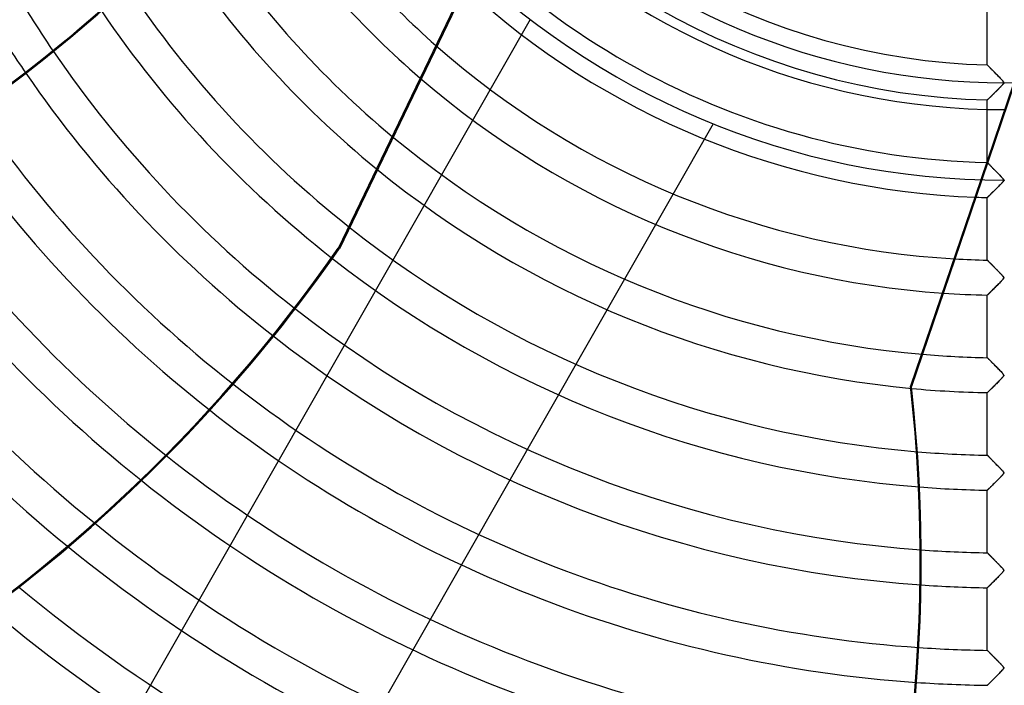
# Model space of a CAD drawing. Header units: millimetres. Extents: x -635 to 635, y -635 to 635.
# Tile 6 of 53: x -281 to 0, y -367 to -177. Entities that reach past the tile are written whole.
import ezdxf

# ---------------------------------------------------------------- set-up
doc = ezdxf.new("R2010")
doc.units = ezdxf.units.MM
doc.layers.add('HIDDEN', color=7, linetype='Continuous')
doc.layers.add('THICK', color=7, linetype='Continuous')

msp = doc.modelspace()

# ---------------------------------------------------------------- linework, layer by layer
at = {"layer": 'HIDDEN'}
for p, q in [((-138.94, -136.5), (-189.81, -242.13)), ((-5, -189.72), (-5, -171.87)), ((-5, -189.72), (-4.99, -189.73)), ((-4.99, -189.73), (-5, -189.72)), ((-4.99, -189.73), (-4.97, -189.75)), ((-4.96, -189.76), (-4.99, -189.73)), ((-4.97, -189.75), (-4.94, -189.78)), ((-4.92, -189.8), (-4.96, -189.76)), ((-4.94, -189.78), (-4.89, -189.83)), ((-4.86, -189.87), (-4.92, -189.8)), ((-4.89, -189.83), (-4.83, -189.9)), ((-4.78, -189.95), (-4.86, -189.87)), ((-4.83, -189.9), (-4.75, -189.97)), ((-4.69, -190.04), (-4.78, -189.95)), ((-4.75, -189.97), (-4.67, -190.06)), ((-4.58, -190.15), (-4.69, -190.04)), ((-4.67, -190.06), (-4.58, -190.16)), ((-4.46, -190.27), (-4.58, -190.15)), ((-4.58, -190.16), (-4.47, -190.26)), ((-4.47, -190.26), (-4.36, -190.38)), ((-4.33, -190.4), (-4.46, -190.27)), ((-4.36, -190.38), (-4.23, -190.51)), ((-4.19, -190.55), (-4.33, -190.4)), ((-4.23, -190.51), (-4.1, -190.64)), ((-4.05, -190.7), (-4.19, -190.55)), ((-4.1, -190.64), (-3.96, -190.78)), ((-3.89, -190.86), (-4.05, -190.7)), ((-3.96, -190.78), (-3.82, -190.93)), ((-3.73, -191.03), (-3.89, -190.86)), ((-3.82, -190.93), (-3.67, -191.08)), ((-3.55, -191.2), (-3.73, -191.03)), ((-3.67, -191.08), (-3.52, -191.24)), ((-3.37, -191.39), (-3.55, -191.2)), ((-3.52, -191.24), (-3.36, -191.4)), ((-3.19, -191.58), (-3.37, -191.39)), ((-3.36, -191.4), (-3.19, -191.57)), ((-3.19, -191.57), (-3.02, -191.74)), ((-2.99, -191.78), (-3.19, -191.58)), ((-3.02, -191.74), (-2.85, -191.92)), ((-2.79, -191.99), (-2.99, -191.78)), ((-2.85, -191.92), (-2.68, -192.1)), ((-2.58, -192.2), (-2.79, -191.99)), ((-2.68, -192.1), (-2.5, -192.28)), ((-2.36, -192.42), (-2.58, -192.2)), ((-2.5, -192.28), (-2.32, -192.47)), ((-2.14, -192.65), (-2.36, -192.42)), ((-2.32, -192.47), (-2.13, -192.65)), ((-1.91, -192.88), (-2.14, -192.65)), ((-2.13, -192.65), (-1.95, -192.84)), ((-1.95, -192.84), (-1.76, -193.03)), ((-1.69, -193.1), (-1.91, -192.88)), ((-1.76, -193.03), (-1.58, -193.22)), ((-1.48, -193.32), (-1.69, -193.1)), ((-1.58, -193.22), (-1.4, -193.41)), ((-1.29, -193.52), (-1.48, -193.32)), ((-1.4, -193.41), (-1.23, -193.59)), ((-1.11, -193.71), (-1.29, -193.52)), ((-1.23, -193.59), (-1.07, -193.75)), ((-0.94, -193.88), (-1.11, -193.71)), ((-1.07, -193.75), (-0.93, -193.9)), ((2.54, -194.76), (-6.9, -222.49)), ((2.87, -194.75), (-6.58, -222.5)), ((-1.69, -196.43), (-1.87, -196.61)), ((-1.85, -196.59), (-1.67, -196.41)), ((-1.5, -196.24), (-1.69, -196.43)), ((-1.67, -196.41), (-1.51, -196.24)), ((-1.51, -196.24), (-1.34, -196.08)), ((-1.32, -196.05), (-1.5, -196.24)), ((-1.34, -196.08), (-1.18, -195.91)), ((-1.15, -195.88), (-1.32, -196.05)), ((-1.18, -195.91), (-1.03, -195.75)), ((-0.99, -195.71), (-1.15, -195.88)), ((-1.03, -195.75), (-0.89, -195.6)), ((-0.84, -195.55), (-0.99, -195.71)), ((-0.8, -194.04), (-0.94, -193.88)), ((-0.93, -193.9), (-0.8, -194.04)), ((-0.89, -195.6), (-0.76, -195.46)), ((-0.71, -195.41), (-0.84, -195.55)), ((-0.8, -194.04), (-0.69, -194.16)), ((-0.67, -194.18), (-0.8, -194.04)), ((-0.76, -195.46), (-0.65, -195.34)), ((-0.6, -195.28), (-0.71, -195.41)), ((-0.69, -194.16), (-0.58, -194.28)), ((-0.57, -194.3), (-0.67, -194.18)), ((-0.65, -195.34), (-0.55, -195.22)), ((-0.51, -195.17), (-0.6, -195.28)), ((-0.58, -194.28), (-0.49, -194.4)), ((-0.49, -194.41), (-0.57, -194.3)), ((-0.55, -195.22), (-0.47, -195.12)), ((-0.43, -195.06), (-0.51, -195.17)), ((-0.49, -194.4), (-0.41, -194.51)), ((-0.42, -194.5), (-0.49, -194.41)), ((-0.47, -195.12), (-0.4, -195.02)), ((-0.37, -194.96), (-0.43, -195.06)), ((-0.37, -194.58), (-0.42, -194.5)), ((-0.41, -194.51), (-0.35, -194.61)), ((-0.4, -195.02), (-0.36, -194.94)), ((-0.34, -194.66), (-0.37, -194.58)), ((-0.33, -194.87), (-0.37, -194.96)), ((-0.36, -194.94), (-0.33, -194.87)), ((-0.35, -194.61), (-0.32, -194.7)), ((-0.32, -194.73), (-0.34, -194.66)), ((-0.32, -194.78), (-0.33, -194.87)), ((-0.33, -194.87), (-0.32, -194.8)), ((-0.32, -194.7), (-0.32, -194.78)), ((-0.32, -194.8), (-0.32, -194.73)), ((-4.74, -199.45), (-4.65, -199.36)), ((-4.66, -199.36), (-4.73, -199.44)), ((-4.57, -199.28), (-4.66, -199.36)), ((-4.65, -199.36), (-4.55, -199.26)), ((-4.48, -199.19), (-4.57, -199.28)), ((-4.55, -199.26), (-4.44, -199.15)), ((-4.37, -199.09), (-4.48, -199.19)), ((-4.44, -199.15), (-4.32, -199.03)), ((-4.26, -198.98), (-4.37, -199.09)), ((-4.32, -199.03), (-4.19, -198.91)), ((-4.14, -198.86), (-4.26, -198.98)), ((-4.19, -198.91), (-4.05, -198.77)), ((-4.02, -198.74), (-4.14, -198.86)), ((-4.05, -198.77), (-3.9, -198.63)), ((-3.89, -198.61), (-4.02, -198.74)), ((-3.9, -198.63), (-3.75, -198.48)), ((-3.74, -198.47), (-3.89, -198.61)), ((-3.75, -198.48), (-3.59, -198.32)), ((-3.6, -198.32), (-3.74, -198.47)), ((-3.44, -198.17), (-3.6, -198.32)), ((-3.59, -198.32), (-3.43, -198.16)), ((-3.28, -198.01), (-3.44, -198.17)), ((-3.43, -198.16), (-3.26, -197.99)), ((-3.11, -197.85), (-3.28, -198.01)), ((-3.26, -197.99), (-3.09, -197.82)), ((-2.94, -197.68), (-3.11, -197.85)), ((-3.09, -197.82), (-2.91, -197.65)), ((-2.77, -197.51), (-2.94, -197.68)), ((-2.91, -197.65), (-2.73, -197.47)), ((-2.6, -197.34), (-2.77, -197.51)), ((-2.73, -197.47), (-2.55, -197.29)), ((-2.42, -197.16), (-2.6, -197.34)), ((-2.55, -197.29), (-2.37, -197.11)), ((-2.24, -196.98), (-2.42, -197.16)), ((-2.37, -197.11), (-2.2, -196.94)), ((-2.06, -196.8), (-2.24, -196.98)), ((-2.2, -196.94), (-2.02, -196.76)), ((-1.87, -196.61), (-2.06, -196.8)), ((-2.02, -196.76), (-1.85, -196.59)), ((-4.99, -199.7), (-5, -199.7)), ((-5, -217.55), (-5, -199.7)), ((-5, -199.7), (-4.99, -199.7)), ((-4.99, -199.7), (-4.97, -199.67)), ((-4.98, -199.68), (-4.99, -199.7)), ((-4.95, -199.65), (-4.98, -199.68)), ((-4.97, -199.67), (-4.93, -199.64)), ((-4.91, -199.61), (-4.95, -199.65)), ((-4.93, -199.64), (-4.88, -199.59)), ((-4.86, -199.57), (-4.91, -199.61)), ((-4.88, -199.59), (-4.82, -199.52)), ((-4.8, -199.51), (-4.86, -199.57)), ((-4.82, -199.52), (-4.74, -199.45)), ((-4.73, -199.44), (-4.8, -199.51)), ((-83.22, -206.46), (-83.22, -206.46)), ((-5, -217.55), (-4.99, -217.56)), ((-4.99, -217.56), (-5, -217.55)), ((-4.99, -217.56), (-4.97, -217.59)), ((-4.98, -217.58), (-4.99, -217.56)), ((-4.95, -217.61), (-4.98, -217.58)), ((-4.97, -217.59), (-4.92, -217.63)), ((-4.91, -217.65), (-4.95, -217.61)), ((-4.92, -217.63), (-4.86, -217.69)), ((-4.86, -217.7), (-4.91, -217.65)), ((-4.86, -217.69), (-4.79, -217.77)), ((-4.79, -217.76), (-4.86, -217.7)), ((-4.72, -217.84), (-4.79, -217.76)), ((-4.79, -217.77), (-4.7, -217.86)), ((-4.64, -217.92), (-4.72, -217.84)), ((-4.7, -217.86), (-4.61, -217.96)), ((-4.55, -218.02), (-4.64, -217.92)), ((-4.61, -217.96), (-4.49, -218.07)), ((-4.45, -218.12), (-4.55, -218.02)), ((-4.49, -218.07), (-4.37, -218.2)), ((-4.34, -218.23), (-4.45, -218.12)), ((-4.37, -218.2), (-4.24, -218.33)), ((-4.23, -218.34), (-4.34, -218.23)), ((-4.24, -218.33), (-4.1, -218.47)), ((-4.11, -218.47), (-4.23, -218.34)), ((-3.98, -218.6), (-4.11, -218.47)), ((-4.1, -218.47), (-3.95, -218.62)), ((-3.85, -218.73), (-3.98, -218.6)), ((-3.95, -218.62), (-3.8, -218.78)), ((-3.71, -218.87), (-3.85, -218.73)), ((-3.8, -218.78), (-3.64, -218.94)), ((-3.57, -219.02), (-3.71, -218.87)), ((-3.64, -218.94), (-3.48, -219.11)), ((-3.42, -219.17), (-3.57, -219.02)), ((-3.48, -219.11), (-3.31, -219.28)), ((-3.26, -219.33), (-3.42, -219.17)), ((-3.31, -219.28), (-3.13, -219.46)), ((-3.1, -219.5), (-3.26, -219.33)), ((-3.13, -219.46), (-2.95, -219.64)), ((-2.93, -219.67), (-3.1, -219.5)), ((-2.95, -219.64), (-2.77, -219.83)), ((-2.76, -219.84), (-2.93, -219.67)), ((-2.77, -219.83), (-2.59, -220.02)), ((-2.58, -220.03), (-2.76, -219.84)), ((-2.59, -220.02), (-2.4, -220.21)), ((-2.39, -220.21), (-2.58, -220.03)), ((-2.4, -220.21), (-2.21, -220.4)), ((-2.21, -220.41), (-2.39, -220.21)), ((-2.21, -220.4), (-2.02, -220.6)), ((-2.01, -220.6), (-2.21, -220.41)), ((-2.02, -220.6), (-1.82, -220.8)), ((-1.82, -220.8), (-2.01, -220.6)), ((-1.82, -220.8), (-1.63, -221)), ((-1.64, -220.99), (-1.82, -220.8)), ((-1.46, -221.17), (-1.64, -220.99)), ((-1.63, -221), (-1.44, -221.19)), ((-1.3, -221.34), (-1.46, -221.17)), ((-1.44, -221.19), (-1.24, -221.39)), ((-1.14, -221.5), (-1.3, -221.34)), ((-1.24, -221.39), (-1.05, -221.59)), ((-0.99, -221.66), (-1.14, -221.5)), ((-1.05, -221.59), (-0.87, -221.79)), ((-0.86, -221.8), (-0.99, -221.66)), ((-0.87, -221.79), (-0.7, -221.98)), ((-0.75, -221.92), (-0.86, -221.8)), ((-2.11, -224.67), (-1.94, -224.51)), ((-1.94, -224.51), (-1.77, -224.34)), ((-1.77, -224.34), (-1.61, -224.18)), ((-1.61, -224.18), (-1.45, -224.01)), ((-1.45, -224.01), (-1.3, -223.85)), ((-1.3, -223.85), (-1.15, -223.7)), ((-1.15, -223.7), (-1, -223.55)), ((-1, -223.55), (-0.87, -223.41)), ((-0.87, -223.41), (-0.75, -223.28)), ((-0.64, -222.04), (-0.75, -221.92)), ((-0.75, -223.28), (-0.64, -223.16)), ((-0.7, -221.98), (-0.55, -222.15)), ((-0.56, -222.14), (-0.64, -222.04)), ((-0.64, -223.16), (-0.55, -223.05)), ((-0.49, -222.23), (-0.56, -222.14)), ((-0.55, -222.15), (-0.44, -222.29)), ((-0.55, -223.05), (-0.47, -222.95)), ((-0.43, -222.31), (-0.49, -222.23)), ((-0.47, -222.95), (-0.41, -222.86)), ((-0.44, -222.29), (-0.37, -222.41)), ((-0.38, -222.39), (-0.43, -222.31)), ((-0.41, -222.86), (-0.37, -222.78)), ((-0.35, -222.46), (-0.38, -222.39)), ((-0.37, -222.41), (-0.33, -222.51)), ((-0.37, -222.78), (-0.34, -222.71)), ((-0.33, -222.52), (-0.35, -222.46)), ((-0.34, -222.71), (-0.32, -222.65)), ((-0.33, -222.51), (-0.32, -222.6)), ((-0.32, -222.58), (-0.33, -222.52)), ((-0.32, -222.65), (-0.32, -222.58)), ((-4.93, -227.47), (-4.88, -227.42)), ((-4.88, -227.42), (-4.81, -227.35)), ((-4.81, -227.35), (-4.74, -227.28)), ((-4.74, -227.28), (-4.65, -227.19)), ((-4.65, -227.19), (-4.55, -227.09)), ((-4.55, -227.09), (-4.44, -226.98)), ((-4.44, -226.98), (-4.32, -226.86)), ((-4.32, -226.86), (-4.19, -226.74)), ((-4.19, -226.74), (-4.06, -226.61)), ((-4.06, -226.61), (-3.91, -226.47)), ((-3.91, -226.47), (-3.77, -226.32)), ((-3.77, -226.32), (-3.61, -226.17)), ((-3.61, -226.17), (-3.46, -226.01)), ((-3.46, -226.01), (-3.29, -225.85)), ((-3.29, -225.85), (-3.13, -225.69)), ((-3.13, -225.69), (-2.96, -225.52)), ((-2.96, -225.52), (-2.79, -225.35)), ((-2.79, -225.35), (-2.62, -225.18)), ((-2.62, -225.18), (-2.45, -225.01)), ((-2.45, -225.01), (-2.28, -224.84)), ((-2.28, -224.84), (-2.11, -224.67)), ((-5, -227.54), (-4.99, -227.53)), ((-4.99, -227.53), (-4.97, -227.51)), ((-4.97, -227.51), (-4.93, -227.47)), ((-189.81, -242.13), (-190.09, -242)), ((-4.99, -245.39), (-5, -245.38)), ((-4.97, -245.41), (-4.99, -245.39)), ((-4.94, -245.45), (-4.97, -245.41)), ((-4.89, -245.5), (-4.94, -245.45)), ((-4.83, -245.56), (-4.89, -245.5)), ((-4.75, -245.64), (-4.83, -245.56)), ((-4.67, -245.72), (-4.75, -245.64)), ((-4.58, -245.82), (-4.67, -245.72)), ((-4.47, -245.92), (-4.58, -245.82)), ((-4.36, -246.04), (-4.47, -245.92)), ((-4.24, -246.16), (-4.36, -246.04)), ((-4.11, -246.29), (-4.24, -246.16)), ((-3.98, -246.43), (-4.11, -246.29)), ((-3.84, -246.57), (-3.98, -246.43)), ((-3.69, -246.72), (-3.84, -246.57)), ((-3.54, -246.87), (-3.69, -246.72)), ((-3.38, -247.04), (-3.54, -246.87)), ((-3.22, -247.2), (-3.38, -247.04)), ((-3.05, -247.38), (-3.22, -247.2)), ((-2.87, -247.56), (-3.05, -247.38)), ((-2.69, -247.74), (-2.87, -247.56)), ((-2.5, -247.93), (-2.69, -247.74)), ((-2.31, -248.12), (-2.5, -247.93)), ((-2.12, -248.32), (-2.31, -248.12)), ((-1.92, -248.53), (-2.12, -248.32)), ((-1.72, -248.72), (-1.92, -248.53)), ((-1.54, -248.92), (-1.72, -248.72)), ((-1.36, -249.1), (-1.54, -248.92)), ((-1.2, -249.27), (-1.36, -249.1)), ((-1.04, -249.43), (-1.2, -249.27)), ((-0.9, -249.58), (-1.04, -249.43)), ((-0.78, -249.71), (-0.9, -249.58)), ((-0.67, -249.83), (-0.78, -249.71)), ((-0.58, -249.94), (-0.67, -249.83)), ((-2.49, -252.88), (-2.28, -252.67)), ((-2.28, -252.67), (-2.07, -252.46)), ((-2.07, -252.46), (-1.86, -252.25)), ((-1.86, -252.25), (-1.66, -252.05)), ((-1.66, -252.05), (-1.46, -251.85)), ((-1.46, -251.85), (-1.27, -251.65)), ((-1.27, -251.65), (-1.09, -251.46)), ((-1.09, -251.46), (-0.92, -251.28)), ((-0.92, -251.28), (-0.76, -251.12)), ((-0.76, -251.12), (-0.63, -250.97)), ((-0.63, -250.97), (-0.52, -250.84)), ((-0.5, -250.03), (-0.58, -249.94)), ((-0.52, -250.84), (-0.44, -250.73)), ((-0.44, -250.12), (-0.5, -250.03)), ((-0.39, -250.19), (-0.44, -250.12)), ((-0.44, -250.73), (-0.38, -250.64)), ((-0.35, -250.26), (-0.39, -250.19)), ((-0.38, -250.64), (-0.35, -250.57)), ((-0.33, -250.33), (-0.35, -250.26)), ((-0.35, -250.57), (-0.33, -250.51)), ((-0.32, -250.39), (-0.33, -250.33)), ((-0.33, -250.51), (-0.32, -250.45)), ((-0.32, -250.45), (-0.32, -250.39)), ((-5, -255.37), (-4.99, -255.36)), ((-4.99, -255.36), (-4.96, -255.33)), ((-4.96, -255.33), (-4.91, -255.27)), ((-4.91, -255.27), (-4.84, -255.2)), ((-4.84, -255.2), (-4.75, -255.12)), ((-4.75, -255.12), (-4.64, -255.01)), ((-4.64, -255.01), (-4.52, -254.89)), ((-4.52, -254.89), (-4.38, -254.76)), ((-4.38, -254.76), (-4.23, -254.61)), ((-4.23, -254.61), (-4.07, -254.45)), ((-4.07, -254.45), (-3.9, -254.28)), ((-3.9, -254.28), (-3.71, -254.1)), ((-3.71, -254.1), (-3.52, -253.91)), ((-3.52, -253.91), (-3.32, -253.71)), ((-3.32, -253.71), (-3.12, -253.51)), ((-3.12, -253.51), (-2.91, -253.3)), ((-2.91, -253.3), (-2.7, -253.09)), ((-2.7, -253.09), (-2.49, -252.88)), ((-4.99, -273.22), (-5, -273.21)), ((-4.96, -273.26), (-4.99, -273.22)), ((-4.91, -273.31), (-4.96, -273.26)), ((-4.84, -273.38), (-4.91, -273.31)), ((-4.76, -273.46), (-4.84, -273.38)), ((-4.65, -273.57), (-4.76, -273.46)), ((-4.54, -273.69), (-4.65, -273.57)), ((-4.41, -273.82), (-4.54, -273.69)), ((-4.26, -273.97), (-4.41, -273.82)), ((-4.11, -274.12), (-4.26, -273.97)), ((-3.94, -274.29), (-4.11, -274.12)), ((-3.77, -274.47), (-3.94, -274.29)), ((-3.59, -274.65), (-3.77, -274.47)), ((-3.39, -274.85), (-3.59, -274.65)), ((-3.19, -275.06), (-3.39, -274.85)), ((-2.98, -275.27), (-3.19, -275.06)), ((-2.76, -275.5), (-2.98, -275.27)), ((-2.53, -275.73), (-2.76, -275.5)), ((-2.29, -275.97), (-2.53, -275.73)), ((-2.05, -276.22), (-2.29, -275.97)), ((-1.81, -276.46), (-2.05, -276.22)), ((-1.57, -276.7), (-1.81, -276.46)), ((-1.36, -276.93), (-1.57, -276.7)), ((-1.15, -277.14), (-1.36, -276.93)), ((-0.97, -277.33), (-1.15, -277.14)), ((-0.81, -277.5), (-0.97, -277.33)), ((-0.67, -277.66), (-0.81, -277.5)), ((-0.56, -277.79), (-0.67, -277.66)), ((-0.47, -277.9), (-0.56, -277.79)), ((-0.4, -278), (-0.47, -277.9)), ((-0.35, -278.09), (-0.4, -278)), ((-2.76, -280.98), (-2.55, -280.77)), ((-2.55, -280.77), (-2.35, -280.57)), ((-2.35, -280.57), (-2.14, -280.36)), ((-2.14, -280.36), (-1.94, -280.16)), ((-1.94, -280.16), (-1.74, -279.96)), ((-1.74, -279.96), (-1.55, -279.76)), ((-1.55, -279.76), (-1.36, -279.57)), ((-1.36, -279.57), (-1.18, -279.38)), ((-1.18, -279.38), (-1, -279.2)), ((-1, -279.2), (-0.84, -279.03)), ((-0.84, -279.03), (-0.7, -278.87)), ((-0.7, -278.87), (-0.58, -278.74)), ((-0.58, -278.74), (-0.48, -278.61)), ((-0.48, -278.61), (-0.41, -278.51)), ((-0.41, -278.51), (-0.35, -278.41)), ((-0.33, -278.17), (-0.35, -278.09)), ((-0.35, -278.41), (-0.33, -278.33)), ((-0.32, -278.25), (-0.33, -278.17)), ((-0.33, -278.33), (-0.32, -278.25)), ((-5, -283.2), (-4.99, -283.19)), ((-4.99, -283.19), (-4.96, -283.15)), ((-4.96, -283.15), (-4.91, -283.1)), ((-4.91, -283.1), (-4.84, -283.03)), ((-4.84, -283.03), (-4.75, -282.95)), ((-4.75, -282.95), (-4.64, -282.84)), ((-4.64, -282.84), (-4.52, -282.72)), ((-4.52, -282.72), (-4.39, -282.59)), ((-4.39, -282.59), (-4.24, -282.45)), ((-4.24, -282.45), (-4.08, -282.29)), ((-4.08, -282.29), (-3.91, -282.13)), ((-3.91, -282.13), (-3.74, -281.95)), ((-3.74, -281.95), (-3.55, -281.77)), ((-3.55, -281.77), (-3.36, -281.58)), ((-3.36, -281.58), (-3.17, -281.38)), ((-3.17, -281.38), (-2.96, -281.18)), ((-2.96, -281.18), (-2.76, -280.98)), ((-4.99, -301.05), (-5, -301.04)), ((-4.97, -301.07), (-4.99, -301.05)), ((-4.94, -301.1), (-4.97, -301.07)), ((-4.9, -301.15), (-4.94, -301.1)), ((-4.84, -301.21), (-4.9, -301.15)), ((-4.77, -301.27), (-4.84, -301.21)), ((-4.7, -301.35), (-4.77, -301.27)), ((-4.61, -301.44), (-4.7, -301.35)), ((-4.51, -301.54), (-4.61, -301.44)), ((-4.4, -301.65), (-4.51, -301.54)), ((-4.29, -301.77), (-4.4, -301.65)), ((-4.17, -301.89), (-4.29, -301.77)), ((-4.04, -302.02), (-4.17, -301.89)), ((-3.91, -302.15), (-4.04, -302.02)), ((-3.77, -302.29), (-3.91, -302.15)), ((-3.62, -302.44), (-3.77, -302.29)), ((-3.47, -302.6), (-3.62, -302.44)), ((-3.31, -302.76), (-3.47, -302.6)), ((-3.15, -302.92), (-3.31, -302.76)), ((-2.98, -303.1), (-3.15, -302.92)), ((-2.81, -303.27), (-2.98, -303.1)), ((-2.63, -303.46), (-2.81, -303.27)), ((-2.44, -303.64), (-2.63, -303.46)), ((-2.25, -303.84), (-2.44, -303.64)), ((-2.06, -304.04), (-2.25, -303.84)), ((-1.86, -304.23), (-2.06, -304.04)), ((-1.67, -304.43), (-1.86, -304.23)), ((-1.5, -304.61), (-1.67, -304.43)), ((-1.33, -304.78), (-1.5, -304.61)), ((-1.17, -304.95), (-1.33, -304.78)), ((-1.02, -305.1), (-1.17, -304.95)), ((-0.88, -305.25), (-1.02, -305.1)), ((-0.77, -305.38), (-0.88, -305.25)), ((-0.66, -305.49), (-0.77, -305.38)), ((-0.57, -305.6), (-0.66, -305.49)), ((-0.49, -305.7), (-0.57, -305.6)), ((-0.42, -305.8), (-0.49, -305.7)), ((-0.36, -305.9), (-0.42, -305.8)), ((-0.33, -305.98), (-0.36, -305.9)), ((-0.32, -306.06), (-0.33, -305.98)), ((-0.32, -306.14), (-0.32, -306.06)), ((-2.88, -308.93), (-2.68, -308.73)), ((-2.68, -308.73), (-2.48, -308.53)), ((-2.48, -308.53), (-2.28, -308.33)), ((-2.28, -308.33), (-2.09, -308.13)), ((-2.09, -308.13), (-1.89, -307.93)), ((-1.89, -307.93), (-1.7, -307.74)), ((-1.7, -307.74), (-1.51, -307.54)), ((-1.51, -307.54), (-1.32, -307.35)), ((-1.32, -307.35), (-1.14, -307.17)), ((-1.14, -307.17), (-0.97, -306.99)), ((-0.97, -306.99), (-0.81, -306.82)), ((-0.81, -306.82), (-0.68, -306.67)), ((-0.68, -306.67), (-0.56, -306.54)), ((-0.56, -306.54), (-0.47, -306.42)), ((-0.47, -306.42), (-0.4, -306.32)), ((-0.4, -306.32), (-0.35, -306.22)), ((-0.35, -306.22), (-0.32, -306.14)), ((-5, -311.02), (-4.99, -311.02)), ((-4.99, -311.02), (-4.96, -310.99)), ((-4.96, -310.99), (-4.91, -310.94)), ((-4.91, -310.94), (-4.85, -310.88)), ((-4.85, -310.88), (-4.77, -310.79)), ((-4.77, -310.79), (-4.67, -310.7)), ((-4.67, -310.7), (-4.55, -310.59)), ((-4.55, -310.59), (-4.43, -310.46)), ((-4.43, -310.46), (-4.29, -310.32)), ((-4.29, -310.32), (-4.14, -310.18)), ((-4.14, -310.18), (-3.98, -310.02)), ((-3.98, -310.02), (-3.82, -309.85)), ((-3.82, -309.85), (-3.64, -309.68)), ((-3.64, -309.68), (-3.46, -309.5)), ((-3.46, -309.5), (-3.27, -309.31)), ((-3.27, -309.31), (-3.08, -309.12)), ((-3.08, -309.12), (-2.88, -308.93)), ((-4.99, -328.88), (-5, -328.87)), ((-4.97, -328.9), (-4.99, -328.88)), ((-4.94, -328.93), (-4.97, -328.9)), ((-4.9, -328.97), (-4.94, -328.93)), ((-4.85, -329.03), (-4.9, -328.97)), ((-4.78, -329.09), (-4.85, -329.03)), ((-4.7, -329.17), (-4.78, -329.09)), ((-4.62, -329.26), (-4.7, -329.17)), ((-4.52, -329.36), (-4.62, -329.26)), ((-4.42, -329.46), (-4.52, -329.36)), ((-4.31, -329.57), (-4.42, -329.46)), ((-4.19, -329.69), (-4.31, -329.57)), ((-4.07, -329.82), (-4.19, -329.69)), ((-3.93, -329.96), (-4.07, -329.82)), ((-3.8, -330.09), (-3.93, -329.96)), ((-3.65, -330.24), (-3.8, -330.09)), ((-3.5, -330.39), (-3.65, -330.24)), ((-3.35, -330.55), (-3.5, -330.39)), ((-3.19, -330.71), (-3.35, -330.55)), ((-3.02, -330.89), (-3.19, -330.71)), ((-2.84, -331.06), (-3.02, -330.89)), ((-2.67, -331.24), (-2.84, -331.06)), ((-2.48, -331.43), (-2.67, -331.24)), ((-2.29, -331.62), (-2.48, -331.43)), ((-2.1, -331.82), (-2.29, -331.62)), ((-1.9, -332.02), (-2.1, -331.82)), ((-1.72, -332.21), (-1.9, -332.02)), ((-1.54, -332.39), (-1.72, -332.21)), ((-1.36, -332.57), (-1.54, -332.39)), ((-1.2, -332.74), (-1.36, -332.57)), ((-1.05, -332.89), (-1.2, -332.74)), ((-0.92, -333.04), (-1.05, -332.89)), ((-0.79, -333.17), (-0.92, -333.04)), ((-0.69, -333.29), (-0.79, -333.17)), ((-0.59, -333.4), (-0.69, -333.29)), ((-0.51, -333.5), (-0.59, -333.4)), ((-0.43, -333.6), (-0.51, -333.5)), ((-0.46, -334.23), (-0.39, -334.12)), ((-0.37, -333.7), (-0.43, -333.6)), ((-0.39, -334.12), (-0.34, -334.03)), ((-0.34, -333.78), (-0.37, -333.7)), ((-0.32, -333.86), (-0.34, -333.78)), ((-0.34, -334.03), (-0.32, -333.94)), ((-0.32, -333.94), (-0.32, -333.86)), ((-3.25, -337.12), (-3.06, -336.93)), ((-3.06, -336.93), (-2.86, -336.73)), ((-2.86, -336.73), (-2.67, -336.54)), ((-2.67, -336.54), (-2.47, -336.34)), ((-2.47, -336.34), (-2.27, -336.14)), ((-2.27, -336.14), (-2.07, -335.94)), ((-2.07, -335.94), (-1.87, -335.74)), ((-1.87, -335.74), (-1.68, -335.54)), ((-1.68, -335.54), (-1.49, -335.35)), ((-1.49, -335.35), (-1.3, -335.16)), ((-1.3, -335.16), (-1.12, -334.97)), ((-1.12, -334.97), (-0.95, -334.79)), ((-0.95, -334.79), (-0.79, -334.63)), ((-0.79, -334.63), (-0.66, -334.48)), ((-0.66, -334.48), (-0.55, -334.35)), ((-0.55, -334.35), (-0.46, -334.23)), ((-5, -338.85), (-4.99, -338.84)), ((-4.99, -338.84), (-4.96, -338.81)), ((-4.96, -338.81), (-4.91, -338.77)), ((-4.91, -338.77), (-4.84, -338.7)), ((-4.84, -338.7), (-4.76, -338.62)), ((-4.76, -338.62), (-4.66, -338.52)), ((-4.66, -338.52), (-4.55, -338.4)), ((-4.55, -338.4), (-4.42, -338.28)), ((-4.42, -338.28), (-4.28, -338.14)), ((-4.28, -338.14), (-4.13, -337.99)), ((-4.13, -337.99), (-3.97, -337.83)), ((-3.97, -337.83), (-3.8, -337.67)), ((-3.8, -337.67), (-3.62, -337.49)), ((-3.62, -337.49), (-3.44, -337.31)), ((-3.44, -337.31), (-3.25, -337.12)), ((-4.99, -356.71), (-5, -356.7)), ((-4.98, -356.72), (-4.99, -356.71)), ((-4.95, -356.75), (-4.98, -356.72)), ((-4.91, -356.8), (-4.95, -356.75)), ((-4.85, -356.85), (-4.91, -356.8)), ((-4.79, -356.91), (-4.85, -356.85)), ((-4.72, -356.98), (-4.79, -356.91)), ((-4.64, -357.07), (-4.72, -356.98)), ((-4.55, -357.16), (-4.64, -357.07)), ((-4.45, -357.26), (-4.55, -357.16)), ((-4.35, -357.36), (-4.45, -357.26)), ((-4.24, -357.47), (-4.35, -357.36)), ((-4.12, -357.59), (-4.24, -357.47)), ((-4, -357.72), (-4.12, -357.59)), ((-3.87, -357.85), (-4, -357.72)), ((-3.74, -357.98), (-3.87, -357.85)), ((-3.6, -358.12), (-3.74, -357.98)), ((-3.45, -358.27), (-3.6, -358.12)), ((-3.31, -358.42), (-3.45, -358.27)), ((-3.15, -358.58), (-3.31, -358.42)), ((-2.99, -358.74), (-3.15, -358.58)), ((-2.83, -358.9), (-2.99, -358.74)), ((-2.66, -359.08), (-2.83, -358.9)), ((-2.49, -359.25), (-2.66, -359.08)), ((-2.31, -359.43), (-2.49, -359.25)), ((-2.13, -359.62), (-2.31, -359.43)), ((-1.95, -359.8), (-2.13, -359.62)), ((-1.77, -359.98), (-1.95, -359.8)), ((-1.6, -360.15), (-1.77, -359.98)), ((-1.44, -360.32), (-1.6, -360.15)), ((-1.28, -360.48), (-1.44, -360.32)), ((-1.14, -360.63), (-1.28, -360.48)), ((-1.01, -360.77), (-1.14, -360.63)), ((-0.88, -360.9), (-1.01, -360.77)), ((-0.77, -361.02), (-0.88, -360.9)), ((-0.68, -361.12), (-0.77, -361.02)), ((-0.74, -362.39), (-0.57, -362.2)), ((-0.59, -361.22), (-0.68, -361.12)), ((-0.51, -361.32), (-0.59, -361.22)), ((-0.57, -362.2), (-0.46, -362.06)), ((-0.44, -361.41), (-0.51, -361.32)), ((-0.46, -362.06), (-0.39, -361.95)), ((-0.39, -361.5), (-0.44, -361.41)), ((-0.35, -361.58), (-0.39, -361.5)), ((-0.39, -361.95), (-0.35, -361.87)), ((-0.32, -361.65), (-0.35, -361.58)), ((-0.35, -361.87), (-0.32, -361.79)), ((-0.32, -361.72), (-0.32, -361.65)), ((-0.32, -361.79), (-0.32, -361.72)), ((-3.45, -365.15), (-3.21, -364.91)), ((-3.21, -364.91), (-2.96, -364.65)), ((-2.96, -364.65), (-2.7, -364.4)), ((-2.7, -364.4), (-2.44, -364.14)), ((-2.44, -364.14), (-2.18, -363.88)), ((-2.18, -363.88), (-1.92, -363.61)), ((-1.92, -363.61), (-1.66, -363.35)), ((-1.66, -363.35), (-1.41, -363.1)), ((-1.41, -363.1), (-1.17, -362.84)), ((-1.17, -362.84), (-0.94, -362.61)), ((-0.94, -362.61), (-0.74, -362.39)), ((-5, -366.68), (-4.98, -366.67)), ((-4.98, -366.67), (-4.94, -366.62)), ((-4.94, -366.62), (-4.86, -366.55)), ((-4.86, -366.55), (-4.76, -366.44)), ((-4.76, -366.44), (-4.63, -366.32)), ((-4.63, -366.32), (-4.48, -366.17)), ((-4.48, -366.17), (-4.31, -365.99)), ((-4.31, -365.99), (-4.12, -365.81)), ((-4.12, -365.81), (-3.91, -365.6)), ((-3.91, -365.6), (-3.69, -365.38)), ((-3.69, -365.38), (-3.45, -365.15))]:
    msp.add_line(p, q, dxfattribs=at)
for radius, start, end in [(606.5, 180.00002, 0), (500, 180, 0), (495, 180, 0), (556.5, 180, 0), (551.5, 180, 0), (194.78, 180, 0), (189.78, 212.1097, 268.4903), (199.76, 212.0342, 268.5658), (217.61, 211.9166, 268.6834), (227.59, 227.3568, 267.9208), (328.91, 211.471, 214.4095), (338.89, 211.4454, 214.5254), (245.44, 228.6207, 266.6734), (255.41, 229.2475, 266.0545), (273.26, 230.2504, 265.0644), (283.24, 230.7546, 264.6155), (301.08, 231.5704, 265.2471), (311.06, 231.8819, 265.5088), (495.86, 211.1778, 269.4222), (328.91, 231.9707, 265.8381), (505.84, 211.1664, 269.4336), (338.89, 231.9642, 265.954), (523.68, 211.1471, 269.453), (533.66, 211.1368, 269.4632), (356.74, 231.8647, 266.0557), (366.71, 231.7648, 266.0597), (384.56, 231.5162, 265.984), (394.54, 231.3413, 265.8996), (412.38, 230.9709, 265.6815), (422.37, 230.7341, 265.5251), (440.21, 230.2618, 265.1896), (450.19, 229.9722, 264.9731), (468.04, 229.4121, 264.5383), (478.01, 229.0766, 264.2703)]:
    msp.add_arc((0, 0), radius, start, end, dxfattribs=at)
msp.add_ellipse((-549.48, 11.08), major_axis=(193.17, 401.11), ratio=0.987688, start_param=-2.280953, end_param=-1.73342, dxfattribs=at)
at = {"layer": 'THICK'}
for p, q in [((-190.09, -242), (-151.91, -162.71)), ((-135.34, -176.73), (-270.86, -414.31)), ((-83.22, -206.46), (-218.74, -444.04)), ((-6.9, -222.49), (-26.92, -281.31)), ((-6.58, -222.5), (-26.64, -281.44)), ((-2.08, -224.64), (-2.34, -224.91)), ((-1.82, -224.39), (-2.08, -224.64)), ((-1.58, -224.14), (-1.82, -224.39)), ((-1.35, -223.91), (-1.58, -224.14)), ((-1.15, -223.7), (-1.35, -223.91)), ((-0.96, -223.51), (-1.15, -223.7)), ((-0.8, -223.33), (-0.96, -223.51)), ((-0.65, -223.17), (-0.8, -223.33)), ((-0.53, -223.02), (-0.65, -223.17)), ((-0.43, -222.89), (-0.53, -223.02)), ((-0.37, -222.78), (-0.43, -222.89)), ((-0.33, -222.69), (-0.37, -222.78)), ((-0.32, -222.6), (-0.33, -222.69)), ((-4.9, -227.43), (-4.95, -227.49)), ((-4.82, -227.35), (-4.9, -227.43)), ((-4.72, -227.26), (-4.82, -227.35)), ((-4.6, -227.14), (-4.72, -227.26)), ((-4.46, -227.01), (-4.6, -227.14)), ((-4.31, -226.86), (-4.46, -227.01)), ((-4.14, -226.69), (-4.31, -226.86)), ((-3.96, -226.52), (-4.14, -226.69)), ((-3.77, -226.33), (-3.96, -226.52)), ((-3.56, -226.12), (-3.77, -226.33)), ((-3.34, -225.9), (-3.56, -226.12)), ((-3.11, -225.67), (-3.34, -225.9)), ((-2.86, -225.43), (-3.11, -225.67)), ((-2.61, -225.17), (-2.86, -225.43)), ((-2.34, -224.91), (-2.61, -225.17)), ((-4.99, -227.52), (-5, -227.54)), ((-5, -245.38), (-5, -227.54)), ((-4.95, -227.49), (-4.99, -227.52)), ((-5, -245.38), (-4.99, -245.39)), ((-4.99, -245.39), (-4.98, -245.41)), ((-4.98, -245.41), (-4.95, -245.44)), ((-4.95, -245.44), (-4.91, -245.48)), ((-4.91, -245.48), (-4.86, -245.53)), ((-4.86, -245.53), (-4.8, -245.59)), ((-4.8, -245.59), (-4.73, -245.66)), ((-4.73, -245.66), (-4.65, -245.74)), ((-4.65, -245.74), (-4.57, -245.83)), ((-4.57, -245.83), (-4.47, -245.93)), ((-4.47, -245.93), (-4.37, -246.03)), ((-4.37, -246.03), (-4.26, -246.14)), ((-4.26, -246.14), (-4.14, -246.26)), ((-4.14, -246.26), (-4.02, -246.39)), ((-4.02, -246.39), (-3.89, -246.52)), ((-3.89, -246.52), (-3.76, -246.65)), ((-3.76, -246.65), (-3.62, -246.79)), ((-3.62, -246.79), (-3.48, -246.93)), ((-3.48, -246.93), (-3.34, -247.08)), ((-3.34, -247.08), (-3.19, -247.23)), ((-3.19, -247.23), (-3.03, -247.39)), ((-3.03, -247.39), (-2.88, -247.55)), ((-2.88, -247.55), (-2.72, -247.71)), ((-2.72, -247.71), (-2.56, -247.87)), ((-2.56, -247.87), (-2.4, -248.04)), ((-2.4, -248.04), (-2.23, -248.2)), ((-2.23, -248.2), (-2.07, -248.37)), ((-2.07, -248.37), (-1.9, -248.55)), ((-1.9, -248.55), (-1.73, -248.72)), ((-1.73, -248.72), (-1.56, -248.89)), ((-1.56, -248.89), (-1.4, -249.06)), ((-1.4, -249.06), (-1.24, -249.22)), ((-1.24, -249.22), (-1.1, -249.37)), ((-1.1, -249.37), (-0.97, -249.51)), ((-0.97, -249.51), (-0.85, -249.64)), ((-0.85, -249.64), (-0.74, -249.75)), ((-0.74, -249.75), (-0.64, -249.87)), ((-0.64, -249.87), (-0.53, -250)), ((-2.19, -252.58), (-2.41, -252.8)), ((-1.97, -252.36), (-2.19, -252.58)), ((-1.75, -252.14), (-1.97, -252.36)), ((-1.53, -251.92), (-1.75, -252.14)), ((-1.31, -251.69), (-1.53, -251.92)), ((-1.1, -251.48), (-1.31, -251.69)), ((-0.92, -251.28), (-1.1, -251.48)), ((-0.75, -251.1), (-0.92, -251.28)), ((-0.61, -250.95), (-0.75, -251.1)), ((-0.5, -250.81), (-0.61, -250.95)), ((-0.53, -250), (-0.43, -250.13)), ((-0.41, -250.68), (-0.5, -250.81)), ((-0.43, -250.13), (-0.36, -250.25)), ((-0.35, -250.56), (-0.41, -250.68)), ((-0.36, -250.25), (-0.32, -250.36)), ((-0.32, -250.46), (-0.35, -250.56)), ((-0.32, -250.36), (-0.32, -250.46)), ((-4.99, -255.36), (-5, -255.37)), ((-5, -273.21), (-5, -255.37)), ((-4.97, -255.33), (-4.99, -255.36)), ((-4.93, -255.29), (-4.97, -255.33)), ((-4.87, -255.24), (-4.93, -255.29)), ((-4.8, -255.17), (-4.87, -255.24)), ((-4.71, -255.09), (-4.8, -255.17)), ((-4.62, -254.99), (-4.71, -255.09)), ((-4.51, -254.88), (-4.62, -254.99)), ((-4.39, -254.77), (-4.51, -254.88)), ((-4.26, -254.63), (-4.39, -254.77)), ((-4.11, -254.49), (-4.26, -254.63)), ((-3.96, -254.34), (-4.11, -254.49)), ((-3.79, -254.18), (-3.96, -254.34)), ((-3.62, -254), (-3.79, -254.18)), ((-3.43, -253.82), (-3.62, -254)), ((-3.24, -253.63), (-3.43, -253.82)), ((-3.04, -253.43), (-3.24, -253.63)), ((-2.83, -253.22), (-3.04, -253.43)), ((-2.62, -253.01), (-2.83, -253.22)), ((-2.41, -252.8), (-2.62, -253.01)), ((-5, -273.21), (-4.99, -273.22)), ((-4.99, -273.22), (-4.96, -273.25)), ((-4.96, -273.25), (-4.92, -273.29)), ((-4.92, -273.29), (-4.86, -273.36)), ((-4.86, -273.36), (-4.79, -273.43)), ((-4.79, -273.43), (-4.7, -273.52)), ((-4.7, -273.52), (-4.59, -273.63)), ((-4.59, -273.63), (-4.48, -273.74)), ((-4.48, -273.74), (-4.35, -273.87)), ((-4.35, -273.87), (-4.22, -274.01)), ((-4.22, -274.01), (-4.07, -274.16)), ((-4.07, -274.16), (-3.92, -274.31)), ((-3.92, -274.31), (-3.76, -274.48)), ((-3.76, -274.48), (-3.59, -274.65)), ((-3.59, -274.65), (-3.42, -274.82)), ((-3.42, -274.82), (-3.24, -275)), ((-3.24, -275), (-3.06, -275.19)), ((-3.06, -275.19), (-2.88, -275.38)), ((-2.88, -275.38), (-2.69, -275.57)), ((-2.69, -275.57), (-2.49, -275.77)), ((-2.49, -275.77), (-2.3, -275.97)), ((-2.3, -275.97), (-2.1, -276.17)), ((-2.1, -276.17), (-1.9, -276.37)), ((-1.9, -276.37), (-1.7, -276.58)), ((-1.7, -276.58), (-1.49, -276.79)), ((-1.49, -276.79), (-1.29, -276.99)), ((-1.29, -276.99), (-1.09, -277.2)), ((-1.09, -277.2), (-0.9, -277.41)), ((-0.9, -277.41), (-0.71, -277.61)), ((-0.71, -277.61), (-0.56, -277.79)), ((-0.56, -277.79), (-0.44, -277.95)), ((-0.44, -277.95), (-0.36, -278.07)), ((-2.41, -280.63), (-2.64, -280.86)), ((-2.18, -280.4), (-2.41, -280.63)), ((-1.95, -280.17), (-2.18, -280.4)), ((-1.74, -279.95), (-1.95, -280.17)), ((-1.53, -279.74), (-1.74, -279.95)), ((-1.33, -279.54), (-1.53, -279.74)), ((-1.15, -279.35), (-1.33, -279.54)), ((-0.98, -279.17), (-1.15, -279.35)), ((-0.82, -279.01), (-0.98, -279.17)), ((-0.69, -278.86), (-0.82, -279.01)), ((-0.57, -278.72), (-0.69, -278.86)), ((-0.47, -278.6), (-0.57, -278.72)), ((-0.39, -278.48), (-0.47, -278.6)), ((-0.34, -278.38), (-0.39, -278.48)), ((-0.36, -278.07), (-0.32, -278.18)), ((-0.32, -278.28), (-0.34, -278.38)), ((-0.32, -278.18), (-0.32, -278.28)), ((-26.64, -281.44), (-26.92, -281.31)), ((-4.99, -283.19), (-5, -283.2)), ((-5, -301.04), (-5, -283.2)), ((-4.96, -283.16), (-4.99, -283.19)), ((-4.92, -283.11), (-4.96, -283.16)), ((-4.85, -283.05), (-4.92, -283.11)), ((-4.77, -282.97), (-4.85, -283.05)), ((-4.68, -282.88), (-4.77, -282.97)), ((-4.57, -282.77), (-4.68, -282.88)), ((-4.45, -282.65), (-4.57, -282.77)), ((-4.31, -282.52), (-4.45, -282.65)), ((-4.17, -282.37), (-4.31, -282.52)), ((-4.01, -282.22), (-4.17, -282.37)), ((-3.84, -282.06), (-4.01, -282.22)), ((-3.67, -281.88), (-3.84, -282.06)), ((-3.48, -281.7), (-3.67, -281.88)), ((-3.29, -281.5), (-3.48, -281.7)), ((-3.08, -281.3), (-3.29, -281.5)), ((-2.87, -281.08), (-3.08, -281.3)), ((-2.64, -280.86), (-2.87, -281.08)), ((-5, -301.04), (-4.99, -301.05)), ((-4.99, -301.05), (-4.97, -301.07)), ((-4.97, -301.07), (-4.94, -301.11)), ((-4.94, -301.11), (-4.89, -301.16)), ((-4.89, -301.16), (-4.83, -301.22)), ((-4.83, -301.22), (-4.76, -301.29)), ((-4.76, -301.29), (-4.67, -301.38)), ((-4.67, -301.38), (-4.58, -301.47)), ((-4.58, -301.47), (-4.48, -301.58)), ((-4.48, -301.58), (-4.36, -301.69)), ((-4.36, -301.69), (-4.24, -301.81)), ((-4.24, -301.81), (-4.11, -301.94)), ((-4.11, -301.94), (-3.98, -302.08)), ((-3.98, -302.08), (-3.84, -302.22)), ((-3.84, -302.22), (-3.69, -302.37)), ((-3.69, -302.37), (-3.54, -302.53)), ((-3.54, -302.53), (-3.39, -302.69)), ((-3.39, -302.69), (-3.23, -302.85)), ((-3.23, -302.85), (-3.06, -303.01)), ((-3.06, -303.01), (-2.89, -303.18)), ((-2.89, -303.18), (-2.72, -303.36)), ((-2.72, -303.36), (-2.55, -303.53)), ((-2.55, -303.53), (-2.38, -303.71)), ((-2.38, -303.71), (-2.2, -303.89)), ((-2.2, -303.89), (-2.02, -304.08)), ((-2.02, -304.08), (-1.84, -304.26)), ((-1.84, -304.26), (-1.66, -304.45)), ((-1.66, -304.45), (-1.47, -304.63)), ((-1.47, -304.63), (-1.29, -304.82)), ((-1.29, -304.82), (-1.11, -305.01)), ((-1.11, -305.01), (-0.93, -305.2)), ((-0.93, -305.2), (-0.76, -305.38)), ((-0.76, -305.38), (-0.62, -305.54)), ((-0.62, -305.54), (-0.5, -305.69)), ((-0.5, -305.69), (-0.41, -305.81)), ((-0.41, -305.81), (-0.36, -305.91)), ((-0.36, -305.91), (-0.33, -306)), ((-0.33, -306), (-0.32, -306.08)), ((-0.32, -306.08), (-0.33, -306.16)), ((-2.84, -308.89), (-3.08, -309.12)), ((-2.6, -308.65), (-2.84, -308.89)), ((-2.36, -308.41), (-2.6, -308.65)), ((-2.13, -308.17), (-2.36, -308.41)), ((-1.9, -307.94), (-2.13, -308.17)), ((-1.68, -307.73), (-1.9, -307.94)), ((-1.48, -307.52), (-1.68, -307.73)), ((-1.29, -307.32), (-1.48, -307.52)), ((-1.11, -307.14), (-1.29, -307.32)), ((-0.95, -306.97), (-1.11, -307.14)), ((-0.82, -306.83), (-0.95, -306.97)), ((-0.7, -306.69), (-0.82, -306.83)), ((-0.59, -306.57), (-0.7, -306.69)), ((-0.49, -306.45), (-0.59, -306.57)), ((-0.41, -306.34), (-0.49, -306.45)), ((-0.36, -306.24), (-0.41, -306.34)), ((-0.33, -306.16), (-0.36, -306.24)), ((-4.99, -311.01), (-5, -311.02)), ((-5, -328.87), (-5, -311.02)), ((-4.96, -310.98), (-4.99, -311.01)), ((-4.91, -310.93), (-4.96, -310.98)), ((-4.83, -310.86), (-4.91, -310.93)), ((-4.74, -310.77), (-4.83, -310.86)), ((-4.64, -310.67), (-4.74, -310.77)), ((-4.51, -310.55), (-4.64, -310.67)), ((-4.38, -310.41), (-4.51, -310.55)), ((-4.23, -310.26), (-4.38, -310.41)), ((-4.07, -310.1), (-4.23, -310.26)), ((-3.89, -309.93), (-4.07, -310.1)), ((-3.71, -309.75), (-3.89, -309.93)), ((-3.51, -309.55), (-3.71, -309.75)), ((-3.3, -309.34), (-3.51, -309.55)), ((-3.08, -309.12), (-3.3, -309.34)), ((-5, -328.87), (-4.99, -328.88)), ((-4.99, -328.88), (-4.98, -328.9)), ((-4.98, -328.9), (-4.95, -328.93)), ((-4.95, -328.93), (-4.9, -328.97)), ((-4.9, -328.97), (-4.85, -329.02)), ((-4.85, -329.02), (-4.79, -329.09)), ((-4.79, -329.09), (-4.71, -329.16)), ((-4.71, -329.16), (-4.63, -329.25)), ((-4.63, -329.25), (-4.54, -329.34)), ((-4.54, -329.34), (-4.44, -329.44)), ((-4.44, -329.44), (-4.34, -329.55)), ((-4.34, -329.55), (-4.22, -329.66)), ((-4.22, -329.66), (-4.11, -329.78)), ((-4.11, -329.78), (-3.98, -329.91)), ((-3.98, -329.91), (-3.85, -330.04)), ((-3.85, -330.04), (-3.72, -330.18)), ((-3.72, -330.18), (-3.58, -330.32)), ((-3.58, -330.32), (-3.44, -330.46)), ((-3.44, -330.46), (-3.29, -330.61)), ((-3.29, -330.61), (-3.14, -330.76)), ((-3.14, -330.76), (-2.99, -330.91)), ((-2.99, -330.91), (-2.83, -331.07)), ((-2.83, -331.07), (-2.68, -331.23)), ((-2.68, -331.23), (-2.52, -331.39)), ((-2.52, -331.39), (-2.36, -331.56)), ((-2.36, -331.56), (-2.19, -331.72)), ((-2.19, -331.72), (-2.03, -331.89)), ((-2.03, -331.89), (-1.86, -332.06)), ((-1.86, -332.06), (-1.7, -332.23)), ((-1.7, -332.23), (-1.53, -332.4)), ((-1.53, -332.4), (-1.36, -332.57)), ((-1.36, -332.57), (-1.2, -332.74)), ((-1.2, -332.74), (-1.03, -332.92)), ((-1.03, -332.92), (-0.87, -333.09)), ((-0.87, -333.09), (-0.72, -333.25)), ((-0.72, -333.25), (-0.59, -333.4)), ((-0.59, -333.4), (-0.49, -333.53)), ((-0.49, -333.53), (-0.41, -333.64)), ((-0.39, -334.14), (-0.46, -334.24)), ((-0.41, -333.64), (-0.36, -333.74)), ((-0.35, -334.05), (-0.39, -334.14)), ((-0.36, -333.74), (-0.33, -333.82)), ((-0.32, -333.97), (-0.35, -334.05)), ((-0.33, -333.82), (-0.32, -333.89)), ((-0.32, -333.89), (-0.32, -333.97)), ((-2.93, -336.8), (-3.16, -337.02)), ((-2.7, -336.57), (-2.93, -336.8)), ((-2.47, -336.34), (-2.7, -336.57)), ((-2.24, -336.11), (-2.47, -336.34)), ((-2.02, -335.89), (-2.24, -336.11)), ((-1.81, -335.68), (-2.02, -335.89)), ((-1.6, -335.47), (-1.81, -335.68)), ((-1.41, -335.27), (-1.6, -335.47)), ((-1.23, -335.09), (-1.41, -335.27)), ((-1.07, -334.92), (-1.23, -335.09)), ((-0.92, -334.76), (-1.07, -334.92)), ((-0.78, -334.62), (-0.92, -334.76)), ((-0.66, -334.48), (-0.78, -334.62)), ((-0.55, -334.35), (-0.66, -334.48)), ((-0.46, -334.24), (-0.55, -334.35)), ((-4.99, -338.84), (-5, -338.85)), ((-5, -356.7), (-5, -338.85)), ((-4.96, -338.81), (-4.99, -338.84)), ((-4.91, -338.77), (-4.96, -338.81)), ((-4.85, -338.7), (-4.91, -338.77)), ((-4.76, -338.62), (-4.85, -338.7)), ((-4.66, -338.52), (-4.76, -338.62)), ((-4.55, -338.41), (-4.66, -338.52)), ((-4.42, -338.28), (-4.55, -338.41)), ((-4.28, -338.14), (-4.42, -338.28)), ((-4.12, -337.98), (-4.28, -338.14)), ((-3.95, -337.82), (-4.12, -337.98)), ((-3.77, -337.64), (-3.95, -337.82)), ((-3.58, -337.45), (-3.77, -337.64)), ((-3.37, -337.24), (-3.58, -337.45)), ((-3.16, -337.02), (-3.37, -337.24)), ((-5, -356.7), (-4.99, -356.71)), ((-4.99, -356.71), (-4.98, -356.72)), ((-4.98, -356.72), (-4.95, -356.75)), ((-4.95, -356.75), (-4.91, -356.79)), ((-4.91, -356.79), (-4.87, -356.83)), ((-4.87, -356.83), (-4.81, -356.89)), ((-4.81, -356.89), (-4.74, -356.96)), ((-4.74, -356.96), (-4.67, -357.04)), ((-4.67, -357.04), (-4.59, -357.12)), ((-4.59, -357.12), (-4.49, -357.21)), ((-4.49, -357.21), (-4.4, -357.31)), ((-4.4, -357.31), (-4.29, -357.42)), ((-4.29, -357.42), (-4.18, -357.53)), ((-4.18, -357.53), (-4.06, -357.65)), ((-4.06, -357.65), (-3.94, -357.78)), ((-3.94, -357.78), (-3.81, -357.91)), ((-3.81, -357.91), (-3.68, -358.04)), ((-3.68, -358.04), (-3.54, -358.18)), ((-3.54, -358.18), (-3.4, -358.32)), ((-3.4, -358.32), (-3.26, -358.46)), ((-3.26, -358.46), (-3.11, -358.61)), ((-3.11, -358.61), (-2.96, -358.77)), ((-2.96, -358.77), (-2.81, -358.92)), ((-2.81, -358.92), (-2.66, -359.08)), ((-2.66, -359.08), (-2.5, -359.24)), ((-2.5, -359.24), (-2.34, -359.4)), ((-2.34, -359.4), (-2.18, -359.56)), ((-2.18, -359.56), (-2.02, -359.73)), ((-2.02, -359.73), (-1.85, -359.9)), ((-1.85, -359.9), (-1.69, -360.06)), ((-1.69, -360.06), (-1.52, -360.23)), ((-1.52, -360.23), (-1.36, -360.4)), ((-1.36, -360.4), (-1.19, -360.58)), ((-1.19, -360.58), (-1.03, -360.75)), ((-1.03, -360.75), (-0.86, -360.92)), ((-0.86, -360.92), (-0.71, -361.09)), ((-0.71, -361.09), (-0.58, -361.24)), ((-0.55, -362.17), (-0.67, -362.32)), ((-0.58, -361.24), (-0.47, -361.37)), ((-0.45, -362.04), (-0.55, -362.17)), ((-0.47, -361.37), (-0.39, -361.49)), ((-0.38, -361.93), (-0.45, -362.04)), ((-0.39, -361.49), (-0.34, -361.59)), ((-0.34, -361.84), (-0.38, -361.93)), ((-0.34, -361.59), (-0.32, -361.67)), ((-0.32, -361.75), (-0.34, -361.84)), ((-0.32, -361.67), (-0.32, -361.75)), ((-3.18, -364.87), (-3.41, -365.11)), ((-2.93, -364.63), (-3.18, -364.87)), ((-2.67, -364.37), (-2.93, -364.63)), ((-2.4, -364.1), (-2.67, -364.37)), ((-2.13, -363.82), (-2.4, -364.1)), ((-1.87, -363.56), (-2.13, -363.82)), ((-1.62, -363.31), (-1.87, -363.56)), ((-1.39, -363.07), (-1.62, -363.31)), ((-1.18, -362.86), (-1.39, -363.07)), ((-0.99, -362.66), (-1.18, -362.86)), ((-0.82, -362.48), (-0.99, -362.66)), ((-0.67, -362.32), (-0.82, -362.48)), ((-4.99, -366.67), (-5, -366.68)), ((-4.94, -366.63), (-4.99, -366.67)), ((-4.88, -366.56), (-4.94, -366.63)), ((-4.79, -366.47), (-4.88, -366.56)), ((-4.67, -366.36), (-4.79, -366.47)), ((-4.54, -366.22), (-4.67, -366.36)), ((-4.39, -366.07), (-4.54, -366.22)), ((-4.22, -365.91), (-4.39, -366.07)), ((-4.04, -365.73), (-4.22, -365.91)), ((-3.84, -365.53), (-4.04, -365.73)), ((-3.63, -365.33), (-3.84, -365.53)), ((-3.41, -365.11), (-3.63, -365.33))]:
    msp.add_line(p, q, dxfattribs=at)
for radius, start, end in [(202.45, 90, 270), (494.99, 180, 0), (552.5, 180, 0), (222.6, 180, 270), (245.44, 215.2448, 228.6207), (255.41, 214.6259, 229.2475), (273.26, 213.6358, 230.2504), (283.24, 213.1869, 230.7546), (301.08, 213.8185, 231.5704), (311.06, 214.0803, 231.8819), (328.91, 214.4095, 231.9707), (338.89, 214.5254, 231.9642), (356.74, 214.6271, 231.8647), (366.71, 214.6312, 231.7648), (384.56, 214.5555, 231.5162), (394.54, 214.4711, 231.3413), (227.59, 267.9208, 268.7412), (412.38, 214.2529, 230.9709), (422.37, 214.0965, 230.7341), (245.44, 266.6734, 268.8327), (255.41, 266.0545, 268.8783), (273.26, 265.0644, 268.9516), (283.24, 264.6155, 268.9885), (301.08, 265.2471, 269.0485), (311.06, 265.5088, 269.079), (328.91, 265.8381, 269.129), (338.89, 265.954, 269.1546), (356.74, 266.0557, 269.1969), (366.71, 266.0597, 269.2188)]:
    msp.add_arc((0, 0), radius, start, end, dxfattribs=at)
for centre, major_axis, start_param, end_param in [((-552.08, 154.36), (-434.04, -99.07), 1.654359, 2.13685), ((-552.01, 154.05), (434.04, 99.07), -1.486991, -1.004743), ((-549.77, 11.22), (193.17, 401.11), -2.16116, -1.73342), ((-464.9, -335.4), (-193.17, -401.11), 1.654359, 2.13685), ((-464.62, -335.53), (193.17, 401.11), -1.486991, -1.004743)]:
    msp.add_ellipse(centre, major_axis=major_axis, ratio=0.987688, start_param=start_param, end_param=end_param, dxfattribs=at)

doc.saveas('drawing.dxf')
